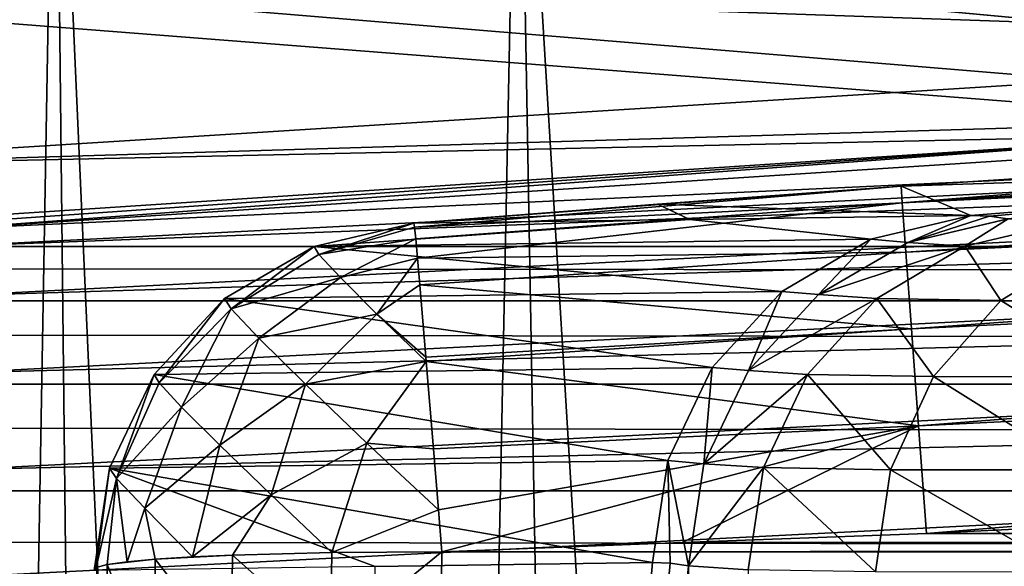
# Model space of a CAD drawing. Header units: millimetres. Extents: x -182 to 217, y -96 to 236.
# Tile 125 of 256: x -91.37 to -88.54, y 12.9 to 14.47. Entities that reach past the tile are written whole.
import ezdxf

# ---------------------------------------------------------------- set-up
doc = ezdxf.new("R2010")
doc.units = ezdxf.units.MM
doc.header["$LTSCALE"] = 52.148148
for name, color, linetype in [('1', 7, 'CONTINUOUS'), ('20', 7, 'CONTINUOUS'), ('204', 7, 'CONTINUOUS'), ('205', 7, 'CONTINUOUS'), ('206', 7, 'CONTINUOUS'), ('211', 7, 'CONTINUOUS'), ('23', 7, 'CONTINUOUS'), ('24', 7, 'CONTINUOUS'), ('27', 7, 'CONTINUOUS'), ('294', 7, 'CONTINUOUS'), ('31', 7, 'CONTINUOUS'), ('313', 7, 'CONTINUOUS'), ('331', 7, 'CONTINUOUS'), ('332', 7, 'CONTINUOUS'), ('333', 7, 'CONTINUOUS'), ('378', 7, 'CONTINUOUS'), ('47', 7, 'CONTINUOUS'), ('50', 7, 'CONTINUOUS'), ('583', 7, 'CONTINUOUS'), ('586', 7, 'CONTINUOUS'), ('6', 7, 'CONTINUOUS'), ('62', 7, 'CONTINUOUS'), ('63', 7, 'CONTINUOUS'), ('68', 7, 'CONTINUOUS')]:
    doc.layers.add(name, color=color, linetype=linetype)

msp = doc.modelspace()

# ---------------------------------------------------------------- linework, layer by layer
at = {"layer": '1', "color": 7, "linetype": 'CONTINUOUS', "true_color": 0xaaaaaa}
for points in [[(20, 13.821, -33.9316), (-170, 13.821, -33.9316), (20, 22.0273, -6.618), (20, 13.821, -33.9316)], [(20, 22.0273, -6.618), (-170, 13.821, -33.9316), (-170, 22.0273, -6.618), (20, 22.0273, -6.618)]]:
    msp.add_3dface(points, dxfattribs=at)
at = {"layer": '20', "color": 7, "linetype": 'CONTINUOUS', "true_color": 0xaaaaaa}
msp.add_3dface([(-89.2768, 12.8922, 106.3447), (-89.4482, 5.2088, 104.6689), (-89.4482, 12.9034, 104.6689), (-89.2768, 12.8922, 106.3447)], dxfattribs=at)
at = {"layer": '204', "color": 7, "linetype": 'CONTINUOUS', "true_color": 0xaaaaaa}
for points in [[(-88.53, 13.9, 104.6376), (-88.6543, 13.8212, 106.2492), (-88.8187, 13.8322, 104.6496), (-88.53, 13.9, 104.6376)], [(-88.53, 13.9, 104.6376), (-88.369, 13.8889, 106.2034), (-88.6543, 13.8212, 106.2492), (-88.53, 13.9, 104.6376)], [(-88.369, 13.8889, 106.2034), (-88.3048, 13.8152, 107.8219), (-88.6543, 13.8212, 106.2492), (-88.369, 13.8889, 106.2034)], [(-88.8187, 13.8322, 104.6496), (-88.6543, 13.8212, 106.2492), (-89.0748, 13.6827, 104.6595), (-88.8187, 13.8322, 104.6496)], [(-88.6543, 13.8212, 106.2492), (-88.9075, 13.6716, 106.2893), (-89.0748, 13.6827, 104.6595), (-88.6543, 13.8212, 106.2492)], [(-88.6543, 13.8212, 106.2492), (-88.5514, 13.6656, 107.8917), (-88.9075, 13.6716, 106.2893), (-88.6543, 13.8212, 106.2492)], [(-88.3048, 13.8152, 107.8219), (-88.5514, 13.6656, 107.8917), (-88.6543, 13.8212, 106.2492), (-88.3048, 13.8152, 107.8219)], [(-88.3048, 13.8152, 107.8219), (-88.0117, 13.665, 109.4402), (-88.5514, 13.6656, 107.8917), (-88.3048, 13.8152, 107.8219)], [(-89.0748, 13.6827, 104.6595), (-88.9075, 13.6716, 106.2893), (-89.2758, 13.4645, 104.6663), (-89.0748, 13.6827, 104.6595)], [(-88.9075, 13.6716, 106.2893), (-89.1062, 13.4534, 106.3202), (-89.2758, 13.4645, 104.6663), (-88.9075, 13.6716, 106.2893)], [(-88.9075, 13.6716, 106.2893), (-88.7449, 13.4474, 107.9462), (-89.1062, 13.4534, 106.3202), (-88.9075, 13.6716, 106.2893)], [(-88.5514, 13.6656, 107.8917), (-88.7449, 13.4474, 107.9462), (-88.9075, 13.6716, 106.2893), (-88.5514, 13.6656, 107.8917)], [(-88.5514, 13.6656, 107.8917), (-88.1974, 13.4467, 109.5176), (-88.7449, 13.4474, 107.9462), (-88.5514, 13.6656, 107.8917)], [(-88.0117, 13.665, 109.4402), (-88.1974, 13.4467, 109.5176), (-88.5514, 13.6656, 107.8917), (-88.0117, 13.665, 109.4402)], [(-89.2758, 13.4645, 104.6663), (-89.1062, 13.4534, 106.3202), (-89.4041, 13.1968, 104.6696), (-89.2758, 13.4645, 104.6663)], [(-89.1062, 13.4534, 106.3202), (-89.2331, 13.1857, 106.3392), (-89.4041, 13.1968, 104.6696), (-89.1062, 13.4534, 106.3202)], [(-89.1062, 13.4534, 106.3202), (-88.8684, 13.1798, 107.9807), (-89.2331, 13.1857, 106.3392), (-89.1062, 13.4534, 106.3202)], [(-88.7449, 13.4474, 107.9462), (-88.8684, 13.1798, 107.9807), (-89.1062, 13.4534, 106.3202), (-88.7449, 13.4474, 107.9462)], [(-88.7449, 13.4474, 107.9462), (-88.3157, 13.179, 109.5671), (-88.8684, 13.1798, 107.9807), (-88.7449, 13.4474, 107.9462)], [(-88.1974, 13.4467, 109.5176), (-88.3157, 13.179, 109.5671), (-88.7449, 13.4474, 107.9462), (-88.1974, 13.4467, 109.5176)], [(-89.2331, 13.1857, 106.3392), (-89.4482, 12.9034, 104.6689), (-89.4041, 13.1968, 104.6696), (-89.2331, 13.1857, 106.3392)], [(-89.2768, 12.8922, 106.3447), (-89.4482, 12.9034, 104.6689), (-89.2331, 13.1857, 106.3392), (-89.2768, 12.8922, 106.3447)], [(-88.9109, 12.8864, 107.9922), (-89.2768, 12.8922, 106.3447), (-89.2331, 13.1857, 106.3392), (-88.9109, 12.8864, 107.9922)], [(-88.8684, 13.1798, 107.9807), (-88.9109, 12.8864, 107.9922), (-89.2331, 13.1857, 106.3392), (-88.8684, 13.1798, 107.9807)], [(-88.3561, 12.8857, 109.5843), (-88.9109, 12.8864, 107.9922), (-88.8684, 13.1798, 107.9807), (-88.3561, 12.8857, 109.5843)], [(-88.3157, 13.179, 109.5671), (-88.3561, 12.8857, 109.5843), (-88.8684, 13.1798, 107.9807), (-88.3157, 13.179, 109.5671)]]:
    msp.add_3dface(points, dxfattribs=at)
at = {"layer": '205', "color": 7, "linetype": 'CONTINUOUS', "true_color": 0xaaaaaa}
for points in [[(-88.6372, 13.9097, 102.257), (-88.8187, 13.8322, 104.6496), (-88.925, 13.8413, 102.2696), (-88.6372, 13.9097, 102.257)], [(-88.6372, 13.9097, 102.257), (-88.584, 13.9078, 103.4309), (-88.8187, 13.8322, 104.6496), (-88.6372, 13.9097, 102.257)], [(-88.584, 13.9078, 103.4309), (-88.5308, 13.9002, 104.6204), (-88.8187, 13.8322, 104.6496), (-88.584, 13.9078, 103.4309)], [(-88.5308, 13.9002, 104.6204), (-88.53, 13.9, 104.6376), (-88.8187, 13.8322, 104.6496), (-88.5308, 13.9002, 104.6204)], [(-88.925, 13.8413, 102.2696), (-89.0748, 13.6827, 104.6595), (-89.1802, 13.6914, 102.2809), (-88.925, 13.8413, 102.2696)], [(-88.8187, 13.8322, 104.6496), (-89.0748, 13.6827, 104.6595), (-88.925, 13.8413, 102.2696), (-88.8187, 13.8322, 104.6496)], [(-89.1802, 13.6914, 102.2809), (-89.2758, 13.4645, 104.6663), (-89.3803, 13.4733, 102.2897), (-89.1802, 13.6914, 102.2809)], [(-89.0748, 13.6827, 104.6595), (-89.2758, 13.4645, 104.6663), (-89.1802, 13.6914, 102.2809), (-89.0748, 13.6827, 104.6595)], [(-89.3803, 13.4733, 102.2897), (-89.4041, 13.1968, 104.6696), (-89.5079, 13.2062, 102.2955), (-89.3803, 13.4733, 102.2897)], [(-89.2758, 13.4645, 104.6663), (-89.4041, 13.1968, 104.6696), (-89.3803, 13.4733, 102.2897), (-89.2758, 13.4645, 104.6663)], [(-89.5517, 12.9133, 102.2976), (-89.5079, 13.2062, 102.2955), (-89.5009, 12.9112, 103.4617), (-89.5517, 12.9133, 102.2976)], [(-89.4041, 13.1968, 104.6696), (-89.4482, 12.9034, 104.6689), (-89.5079, 13.2062, 102.2955), (-89.4041, 13.1968, 104.6696)], [(-89.5079, 13.2062, 102.2955), (-89.4482, 12.9034, 104.6689), (-89.5009, 12.9112, 103.4617), (-89.5079, 13.2062, 102.2955)]]:
    msp.add_3dface(points, dxfattribs=at)
at = {"layer": '206', "color": 7, "linetype": 'CONTINUOUS', "true_color": 0xaaaaaa}
for points in [[(-88.925, 13.8413, 102.2696), (-90.5245, 13.8205, 65.5126), (-89.4444, 13.898, 83.7146), (-88.925, 13.8413, 102.2696)], [(-90.5245, 13.8205, 65.5126), (-90.2374, 13.8872, 65.5001), (-89.4444, 13.898, 83.7146), (-90.5245, 13.8205, 65.5126)], [(-88.6372, 13.9097, 102.257), (-88.925, 13.8413, 102.2696), (-89.4444, 13.898, 83.7146), (-88.6372, 13.9097, 102.257)], [(-88.925, 13.8413, 102.2696), (-89.1802, 13.6914, 102.2809), (-90.5245, 13.8205, 65.5126), (-88.925, 13.8413, 102.2696)], [(-90.5245, 13.8205, 65.5126), (-89.1802, 13.6914, 102.2809), (-90.7817, 13.6712, 65.524), (-90.5245, 13.8205, 65.5126)], [(-90.7817, 13.6712, 65.524), (-89.3803, 13.4733, 102.2897), (-90.9836, 13.4527, 65.5329), (-90.7817, 13.6712, 65.524)], [(-89.1802, 13.6914, 102.2809), (-89.3803, 13.4733, 102.2897), (-90.7817, 13.6712, 65.524), (-89.1802, 13.6914, 102.2809)], [(-89.3803, 13.4733, 102.2897), (-89.5079, 13.2062, 102.2955), (-90.9836, 13.4527, 65.5329), (-89.3803, 13.4733, 102.2897)], [(-90.9836, 13.4527, 65.5329), (-89.5079, 13.2062, 102.2955), (-91.1124, 13.1844, 65.5387), (-90.9836, 13.4527, 65.5329)], [(-89.5079, 13.2062, 102.2955), (-89.5517, 12.9133, 102.2976), (-91.1124, 13.1844, 65.5387), (-89.5079, 13.2062, 102.2955)], [(-91.1565, 12.8904, 65.5408), (-91.1124, 13.1844, 65.5387), (-90.3488, 12.9016, 84.0407), (-91.1565, 12.8904, 65.5408)], [(-91.1124, 13.1844, 65.5387), (-89.5517, 12.9133, 102.2976), (-90.3488, 12.9016, 84.0407), (-91.1124, 13.1844, 65.5387)]]:
    msp.add_3dface(points, dxfattribs=at)
at = {"layer": '211', "color": 7, "linetype": 'CONTINUOUS', "true_color": 0xaaaaaa}
for points in [[(-91.5873, 13.8702, 34.5028), (-86.519, 14.1978, 34.5016), (-80.5324, 14.3815, 34.8093), (-91.5873, 13.8702, 34.5028)], [(-91.5835, 13.8207, 34.8112), (-91.5873, 13.8702, 34.5028), (-80.5324, 14.3815, 34.8093), (-91.5835, 13.8207, 34.8112)], [(-80.5288, 14.2395, 35.088), (-91.5835, 13.8207, 34.8112), (-80.5324, 14.3815, 34.8093), (-80.5288, 14.2395, 35.088)], [(-91.5726, 13.6788, 35.0891), (-91.5835, 13.8207, 34.8112), (-80.5288, 14.2395, 35.088), (-91.5726, 13.6788, 35.0891)], [(-80.5232, 14.0183, 35.3091), (-91.5726, 13.6788, 35.0891), (-80.5288, 14.2395, 35.088), (-80.5232, 14.0183, 35.3091)], [(-91.5557, 13.4583, 35.3097), (-91.5726, 13.6788, 35.0891), (-80.5232, 14.0183, 35.3091), (-91.5557, 13.4583, 35.3097)], [(-80.5162, 13.7397, 35.4511), (-91.5557, 13.4583, 35.3097), (-80.5232, 14.0183, 35.3091), (-80.5162, 13.7397, 35.4511)], [(-91.5344, 13.1807, 35.4512), (-91.5557, 13.4583, 35.3097), (-80.5162, 13.7397, 35.4511), (-91.5344, 13.1807, 35.4512)], [(-80.5085, 13.4309, 35.5), (-91.5344, 13.1807, 35.4512), (-80.5162, 13.7397, 35.4511), (-80.5085, 13.4309, 35.5)], [(-80.5085, 13.4309, 35.5), (-91.5108, 12.8731, 35.5), (-91.5344, 13.1807, 35.4512), (-80.5085, 13.4309, 35.5)]]:
    msp.add_3dface(points, dxfattribs=at)
at = {"layer": '23', "color": 7, "linetype": 'CONTINUOUS', "true_color": 0xaaaaaa}
for points in [[(-86.7662, 14.0605, 101.2694), (-88.584, 13.9078, 103.4309), (-88.6372, 13.9097, 102.257), (-86.7662, 14.0605, 101.2694)], [(-88.5308, 13.9002, 104.6204), (-88.584, 13.9078, 103.4309), (-86.7662, 14.0605, 101.2694), (-88.5308, 13.9002, 104.6204)]]:
    msp.add_3dface(points, dxfattribs=at)
at = {"layer": '24', "color": 7, "linetype": 'CONTINUOUS', "true_color": 0xaaaaaa}
for points in [[(-86.519, 14.1978, 34.5016), (-91.5873, 13.8702, 34.5028), (-87.9014, 14.1434, 20.8119), (-86.519, 14.1978, 34.5016)], [(-91.8749, 13.8668, 27.8998), (-92.1609, 13.8634, 21.3342), (-87.9014, 14.1434, 20.8119), (-91.8749, 13.8668, 27.8998)], [(-91.5873, 13.8702, 34.5028), (-91.8749, 13.8668, 27.8998), (-87.9014, 14.1434, 20.8119), (-91.5873, 13.8702, 34.5028)]]:
    msp.add_3dface(points, dxfattribs=at)
at = {"layer": '27', "color": 7, "linetype": 'CONTINUOUS', "true_color": 0xaaaaaa}
for points in [[(-137, 12.463, -26.2877), (-52.5, 11.111, -30.7877), (-133.4124, 18.6753, -5.611), (-137, 12.463, -26.2877)], [(-133.4124, 18.6753, -5.611), (-52.5, 11.111, -30.7877), (-73.2577, 13.9845, -21.2236), (-133.4124, 18.6753, -5.611)]]:
    msp.add_3dface(points, dxfattribs=at)
at = {"layer": '294', "color": 7, "linetype": 'CONTINUOUS', "true_color": 0xaaaaaa}
for points in [[(-133.3329, 18.7144, -5.3164), (-133.4124, 18.6753, -5.611), (-73.1782, 14.0236, -20.929), (-133.3329, 18.7144, -5.3164)], [(-133.2609, 18.6592, -5.0224), (-133.3329, 18.7144, -5.3164), (-73.1063, 13.9684, -20.6351), (-133.2609, 18.6592, -5.0224)], [(-133.3329, 18.7144, -5.3164), (-73.1782, 14.0236, -20.929), (-73.1063, 13.9684, -20.6351), (-133.3329, 18.7144, -5.3164)], [(-133.4124, 18.6753, -5.611), (-73.2577, 13.9845, -21.2236), (-73.1782, 14.0236, -20.929), (-133.4124, 18.6753, -5.611)], [(-133.2032, 18.5149, -4.757), (-133.2609, 18.6592, -5.0224), (-73.0486, 13.8241, -20.3696), (-133.2032, 18.5149, -4.757)], [(-133.2609, 18.6592, -5.0224), (-73.1063, 13.9684, -20.6351), (-73.0486, 13.8241, -20.3696), (-133.2609, 18.6592, -5.0224)], [(-133.1654, 18.2951, -4.5451), (-133.2032, 18.5149, -4.757), (-73.0108, 13.6043, -20.1577), (-133.1654, 18.2951, -4.5451)], [(-133.2032, 18.5149, -4.757), (-73.0486, 13.8241, -20.3696), (-73.0108, 13.6043, -20.1577), (-133.2032, 18.5149, -4.757)], [(-133.1509, 18.0207, -4.4068), (-133.1654, 18.2951, -4.5451), (-72.9963, 13.3299, -20.0195), (-133.1509, 18.0207, -4.4068)], [(-133.1654, 18.2951, -4.5451), (-73.0108, 13.6043, -20.1577), (-72.9963, 13.3299, -20.0195), (-133.1654, 18.2951, -4.5451)], [(-73.0065, 13.0268, -19.9679), (-133.1612, 17.7176, -4.3553), (-133.1509, 18.0207, -4.4068), (-73.0065, 13.0268, -19.9679)], [(-73.0065, 13.0268, -19.9679), (-133.1509, 18.0207, -4.4068), (-72.9963, 13.3299, -20.0195), (-73.0065, 13.0268, -19.9679)]]:
    msp.add_3dface(points, dxfattribs=at)
at = {"layer": '31', "color": 7, "linetype": 'CONTINUOUS', "true_color": 0xaaaaaa}
for points in [[(-86.6389, 14.4019, 17.7101), (-92.3913, 14.6005, 15.4716), (-86.925, 14.9511, 14.8086), (-86.6389, 14.4019, 17.7101)], [(-92.2774, 14.0483, 18.3798), (-92.3913, 14.6005, 15.4716), (-86.6389, 14.4019, 17.7101), (-92.2774, 14.0483, 18.3798)], [(-86.2947, 14.2275, 20.6523), (-92.2774, 14.0483, 18.3798), (-86.6389, 14.4019, 17.7101), (-86.2947, 14.2275, 20.6523)], [(-86.2947, 14.2275, 20.6523), (-87.9014, 14.1434, 20.8119), (-92.2774, 14.0483, 18.3798), (-86.2947, 14.2275, 20.6523)], [(-87.9014, 14.1434, 20.8119), (-92.1609, 13.8634, 21.3342), (-92.2774, 14.0483, 18.3798), (-87.9014, 14.1434, 20.8119)]]:
    msp.add_3dface(points, dxfattribs=at)
at = {"layer": '313', "color": 7, "linetype": 'CONTINUOUS', "true_color": 0xaaaaaa}
for points in [[(-61.2349, 12.997, 64.5), (-88.7651, 12.997, 64.5), (-89.4663, 12.9708, 64.4997), (-61.2349, 12.997, 64.5)], [(-61.2349, 12.997, 64.5), (-89.4663, 12.9708, 64.4997), (-60.5337, 12.9708, 64.4997), (-61.2349, 12.997, 64.5)], [(-89.4663, 12.9708, 64.4997), (-90.1575, 12.9437, 64.4986), (-60.5337, 12.9708, 64.4997), (-89.4663, 12.9708, 64.4997)], [(-60.5337, 12.9708, 64.4997), (-90.1575, 12.9437, 64.4986), (-59.8425, 12.9437, 64.4986), (-60.5337, 12.9708, 64.4997)], [(-90.1575, 12.9437, 64.4986), (-90.1592, 12.794, 64.4792), (-59.8425, 12.9437, 64.4986), (-90.1575, 12.9437, 64.4986)], [(-59.8425, 12.9437, 64.4986), (-90.1592, 12.794, 64.4792), (-59.8408, 12.794, 64.4792), (-59.8425, 12.9437, 64.4986)]]:
    msp.add_3dface(points, dxfattribs=at)
at = {"layer": '331', "color": 7, "linetype": 'CONTINUOUS', "true_color": 0xaaaaaa}
for points in [[(-90.8741, 12.9293, 64.8007), (-90.9814, 12.9225, 64.9314), (-90.7587, 12.9344, 64.6993), (-90.8741, 12.9293, 64.8007)], [(-90.7587, 12.9344, 64.6993), (-90.9814, 12.9225, 64.9314), (-90.7626, 12.6424, 64.6474), (-90.7587, 12.9344, 64.6993)], [(-90.7587, 12.9344, 64.6993), (-90.7626, 12.6424, 64.6474), (-90.4771, 12.684, 64.5035), (-90.7587, 12.9344, 64.6993)], [(-90.4731, 12.9418, 64.5497), (-90.7587, 12.9344, 64.6993), (-90.4771, 12.684, 64.5035), (-90.4731, 12.9418, 64.5497)], [(-90.1592, 12.794, 64.4792), (-90.1575, 12.9437, 64.4986), (-90.4771, 12.684, 64.5035), (-90.1592, 12.794, 64.4792)], [(-90.1575, 12.9437, 64.4986), (-90.4731, 12.9418, 64.5497), (-90.4771, 12.684, 64.5035), (-90.1575, 12.9437, 64.4986)], [(-91.1187, 12.9073, 65.222), (-91.1506, 12.899, 65.3801), (-91.1226, 12.4891, 65.1478), (-91.1187, 12.9073, 65.222)], [(-91.1187, 12.9073, 65.222), (-91.1226, 12.4891, 65.1478), (-90.9852, 12.5751, 64.8698), (-91.1187, 12.9073, 65.222)], [(-91.0618, 12.9153, 65.0711), (-91.1187, 12.9073, 65.222), (-90.9814, 12.9225, 64.9314), (-91.0618, 12.9153, 65.0711)], [(-90.9814, 12.9225, 64.9314), (-91.1187, 12.9073, 65.222), (-90.9852, 12.5751, 64.8698), (-90.9814, 12.9225, 64.9314)], [(-90.9814, 12.9225, 64.9314), (-90.9852, 12.5751, 64.8698), (-90.7626, 12.6424, 64.6474), (-90.9814, 12.9225, 64.9314)]]:
    msp.add_3dface(points, dxfattribs=at)
at = {"layer": '332', "color": 7, "linetype": 'CONTINUOUS', "true_color": 0xaaaaaa}
for points in [[(-90.2374, 13.8872, 65.5001), (-90.5245, 13.8205, 65.5126), (-90.5106, 13.7977, 65.2691), (-90.2374, 13.8872, 65.5001)], [(-90.2359, 13.8762, 65.3489), (-90.2374, 13.8872, 65.5001), (-90.5106, 13.7977, 65.2691), (-90.2359, 13.8762, 65.3489)], [(-90.2325, 13.8425, 65.2009), (-90.2359, 13.8762, 65.3489), (-90.5106, 13.7977, 65.2691), (-90.2325, 13.8425, 65.2009)], [(-90.4489, 13.7315, 65.0415), (-90.2325, 13.8425, 65.2009), (-90.5106, 13.7977, 65.2691), (-90.4489, 13.7315, 65.0415)], [(-90.2275, 13.7868, 65.0596), (-90.2325, 13.8425, 65.2009), (-90.4489, 13.7315, 65.0415), (-90.2275, 13.7868, 65.0596)], [(-90.5245, 13.8205, 65.5126), (-90.7817, 13.6712, 65.524), (-90.763, 13.6421, 65.2357), (-90.5245, 13.8205, 65.5126)], [(-90.5106, 13.7977, 65.2691), (-90.5245, 13.8205, 65.5126), (-90.763, 13.6421, 65.2357), (-90.5106, 13.7977, 65.2691)], [(-90.4489, 13.7315, 65.0415), (-90.5106, 13.7977, 65.2691), (-90.763, 13.6421, 65.2357), (-90.4489, 13.7315, 65.0415)], [(-90.3438, 13.6267, 64.8466), (-90.2275, 13.7868, 65.0596), (-90.4489, 13.7315, 65.0415), (-90.3438, 13.6267, 64.8466)], [(-90.2208, 13.7105, 64.9284), (-90.2275, 13.7868, 65.0596), (-90.3438, 13.6267, 64.8466), (-90.2208, 13.7105, 64.9284)], [(-90.6832, 13.5577, 64.9696), (-90.4489, 13.7315, 65.0415), (-90.763, 13.6421, 65.2357), (-90.6832, 13.5577, 64.9696)], [(-90.3438, 13.6267, 64.8466), (-90.4489, 13.7315, 65.0415), (-90.6832, 13.5577, 64.9696), (-90.3438, 13.6267, 64.8466)], [(-90.2032, 13.5031, 64.7081), (-90.2208, 13.7105, 64.9284), (-90.3438, 13.6267, 64.8466), (-90.2032, 13.5031, 64.7081)], [(-90.7817, 13.6712, 65.524), (-90.9836, 13.4527, 65.5329), (-90.9695, 13.429, 65.2722), (-90.7817, 13.6712, 65.524)], [(-90.763, 13.6421, 65.2357), (-90.7817, 13.6712, 65.524), (-90.9695, 13.429, 65.2722), (-90.763, 13.6421, 65.2357)], [(-90.9053, 13.3598, 65.0276), (-90.763, 13.6421, 65.2357), (-90.9695, 13.429, 65.2722), (-90.9053, 13.3598, 65.0276)], [(-90.6832, 13.5577, 64.9696), (-90.763, 13.6421, 65.2357), (-90.9053, 13.3598, 65.0276), (-90.6832, 13.5577, 64.9696)], [(-90.5494, 13.4253, 64.7486), (-90.3438, 13.6267, 64.8466), (-90.6832, 13.5577, 64.9696), (-90.5494, 13.4253, 64.7486)], [(-90.2022, 13.4907, 64.6987), (-90.3438, 13.6267, 64.8466), (-90.5494, 13.4253, 64.7486), (-90.2022, 13.4907, 64.6987)], [(-90.2022, 13.4907, 64.6987), (-90.2032, 13.5031, 64.7081), (-90.3438, 13.6267, 64.8466), (-90.2022, 13.4907, 64.6987)], [(-90.7956, 13.25, 64.8163), (-90.6832, 13.5577, 64.9696), (-90.9053, 13.3598, 65.0276), (-90.7956, 13.25, 64.8163)], [(-90.5494, 13.4253, 64.7486), (-90.6832, 13.5577, 64.9696), (-90.7956, 13.25, 64.8163), (-90.5494, 13.4253, 64.7486)], [(-90.373, 13.2562, 64.5918), (-90.2022, 13.4907, 64.6987), (-90.5494, 13.4253, 64.7486), (-90.373, 13.2562, 64.5918)], [(-90.1815, 13.2394, 64.5603), (-90.2022, 13.4907, 64.6987), (-90.373, 13.2562, 64.5918), (-90.1815, 13.2394, 64.5603)], [(-90.9836, 13.4527, 65.5329), (-91.1124, 13.1844, 65.5387), (-91.0926, 13.1549, 65.2614), (-90.9836, 13.4527, 65.5329)], [(-90.9695, 13.429, 65.2722), (-90.9836, 13.4527, 65.5329), (-91.0926, 13.1549, 65.2614), (-90.9695, 13.429, 65.2722)], [(-90.9053, 13.3598, 65.0276), (-90.9695, 13.429, 65.2722), (-91.0926, 13.1549, 65.2614), (-90.9053, 13.3598, 65.0276)], [(-90.648, 13.1073, 64.6532), (-90.5494, 13.4253, 64.7486), (-90.7956, 13.25, 64.8163), (-90.648, 13.1073, 64.6532)], [(-90.373, 13.2562, 64.5918), (-90.5494, 13.4253, 64.7486), (-90.648, 13.1073, 64.6532), (-90.373, 13.2562, 64.5918)], [(-91.0111, 13.0694, 65.008), (-90.9053, 13.3598, 65.0276), (-91.0926, 13.1549, 65.2614), (-91.0111, 13.0694, 65.008)], [(-90.7956, 13.25, 64.8163), (-90.9053, 13.3598, 65.0276), (-91.0111, 13.0694, 65.008), (-90.7956, 13.25, 64.8163)], [(-90.8741, 12.9293, 64.8007), (-90.7956, 13.25, 64.8163), (-91.0111, 13.0694, 65.008), (-90.8741, 12.9293, 64.8007)], [(-90.8741, 12.9293, 64.8007), (-90.648, 13.1073, 64.6532), (-90.7956, 13.25, 64.8163), (-90.8741, 12.9293, 64.8007)], [(-90.4731, 12.9418, 64.5497), (-90.373, 13.2562, 64.5918), (-90.648, 13.1073, 64.6532), (-90.4731, 12.9418, 64.5497)], [(-90.4731, 12.9418, 64.5497), (-90.1672, 13.0646, 64.5125), (-90.373, 13.2562, 64.5918), (-90.4731, 12.9418, 64.5497)], [(-90.1672, 13.0646, 64.5125), (-90.1815, 13.2394, 64.5603), (-90.373, 13.2562, 64.5918), (-90.1672, 13.0646, 64.5125)], [(-91.1124, 13.1844, 65.5387), (-91.1565, 12.8904, 65.5408), (-91.1506, 12.899, 65.3801), (-91.1124, 13.1844, 65.5387)], [(-91.1124, 13.1844, 65.5387), (-91.1506, 12.899, 65.3801), (-91.0926, 13.1549, 65.2614), (-91.1124, 13.1844, 65.5387)], [(-91.1506, 12.899, 65.3801), (-91.1187, 12.9073, 65.222), (-91.0926, 13.1549, 65.2614), (-91.1506, 12.899, 65.3801)], [(-91.1187, 12.9073, 65.222), (-91.0618, 12.9153, 65.0711), (-91.0926, 13.1549, 65.2614), (-91.1187, 12.9073, 65.222)], [(-91.0618, 12.9153, 65.0711), (-91.0111, 13.0694, 65.008), (-91.0926, 13.1549, 65.2614), (-91.0618, 12.9153, 65.0711)], [(-90.8741, 12.9293, 64.8007), (-90.7587, 12.9344, 64.6993), (-90.648, 13.1073, 64.6532), (-90.8741, 12.9293, 64.8007)], [(-90.7587, 12.9344, 64.6993), (-90.4731, 12.9418, 64.5497), (-90.648, 13.1073, 64.6532), (-90.7587, 12.9344, 64.6993)], [(-91.0618, 12.9153, 65.0711), (-90.9814, 12.9225, 64.9314), (-91.0111, 13.0694, 65.008), (-91.0618, 12.9153, 65.0711)], [(-90.9814, 12.9225, 64.9314), (-90.8741, 12.9293, 64.8007), (-91.0111, 13.0694, 65.008), (-90.9814, 12.9225, 64.9314)], [(-90.4731, 12.9418, 64.5497), (-90.1575, 12.9437, 64.4986), (-90.1672, 13.0646, 64.5125), (-90.4731, 12.9418, 64.5497)]]:
    msp.add_3dface(points, dxfattribs=at)
at = {"layer": '333', "color": 7, "linetype": 'CONTINUOUS', "true_color": 0xaaaaaa}
for points in [[(-90.2374, 13.8872, 65.5001), (-90.2359, 13.8762, 65.3489), (-88.8378, 13.9943, 65.5024), (-90.2374, 13.8872, 65.5001)], [(-90.2374, 13.8872, 65.5001), (-88.8378, 13.9943, 65.5024), (-89.5378, 13.942, 65.502), (-90.2374, 13.8872, 65.5001)], [(-88.8378, 13.9943, 65.5024), (-90.2359, 13.8762, 65.3489), (-88.8343, 13.9461, 65.1928), (-88.8378, 13.9943, 65.5024)], [(-90.2359, 13.8762, 65.3489), (-90.2325, 13.8425, 65.2009), (-88.8343, 13.9461, 65.1928), (-90.2359, 13.8762, 65.3489)], [(-90.2325, 13.8425, 65.2009), (-90.2275, 13.7868, 65.0596), (-88.8343, 13.9461, 65.1928), (-90.2325, 13.8425, 65.2009)], [(-88.8343, 13.9461, 65.1928), (-90.2275, 13.7868, 65.0596), (-88.824, 13.8047, 64.9134), (-88.8343, 13.9461, 65.1928)], [(-90.2275, 13.7868, 65.0596), (-90.2208, 13.7105, 64.9284), (-88.824, 13.8047, 64.9134), (-90.2275, 13.7868, 65.0596)], [(-88.824, 13.8047, 64.9134), (-90.2208, 13.7105, 64.9284), (-88.8079, 13.584, 64.6916), (-88.824, 13.8047, 64.9134)], [(-90.2208, 13.7105, 64.9284), (-90.2032, 13.5031, 64.7081), (-88.8079, 13.584, 64.6916), (-90.2208, 13.7105, 64.9284)], [(-90.2032, 13.5031, 64.7081), (-90.2022, 13.4907, 64.6987), (-88.8079, 13.584, 64.6916), (-90.2032, 13.5031, 64.7081)], [(-88.8079, 13.584, 64.6916), (-90.2022, 13.4907, 64.6987), (-88.7876, 13.3056, 64.5491), (-88.8079, 13.584, 64.6916)], [(-90.2022, 13.4907, 64.6987), (-90.1815, 13.2394, 64.5603), (-88.7876, 13.3056, 64.5491), (-90.2022, 13.4907, 64.6987)], [(-90.1815, 13.2394, 64.5603), (-90.1672, 13.0646, 64.5125), (-88.7876, 13.3056, 64.5491), (-90.1815, 13.2394, 64.5603)], [(-90.1672, 13.0646, 64.5125), (-90.1575, 12.9437, 64.4986), (-88.7876, 13.3056, 64.5491), (-90.1672, 13.0646, 64.5125)], [(-90.1575, 12.9437, 64.4986), (-89.4663, 12.9708, 64.4997), (-88.7876, 13.3056, 64.5491), (-90.1575, 12.9437, 64.4986)], [(-89.4663, 12.9708, 64.4997), (-88.7651, 12.997, 64.5), (-88.7876, 13.3056, 64.5491), (-89.4663, 12.9708, 64.4997)]]:
    msp.add_3dface(points, dxfattribs=at)
at = {"layer": '378', "color": 7, "linetype": 'CONTINUOUS', "true_color": 0xaaaaaa}
for points in [[(-82.6455, 14.3453, 65.5008), (-88.8343, 13.9461, 65.1928), (-79.6253, 14.4434, 65.5003), (-82.6455, 14.3453, 65.5008)], [(-79.6253, 14.4434, 65.5003), (-88.8343, 13.9461, 65.1928), (-79.6244, 14.3945, 65.1912), (-79.6253, 14.4434, 65.5003)], [(-88.8343, 13.9461, 65.1928), (-88.824, 13.8047, 64.9134), (-79.6244, 14.3945, 65.1912), (-88.8343, 13.9461, 65.1928)], [(-79.6244, 14.3945, 65.1912), (-88.824, 13.8047, 64.9134), (-79.6209, 14.2525, 64.9124), (-79.6244, 14.3945, 65.1912)], [(-85.7003, 14.1973, 65.5015), (-88.8343, 13.9461, 65.1928), (-82.6455, 14.3453, 65.5008), (-85.7003, 14.1973, 65.5015)], [(-88.824, 13.8047, 64.9134), (-88.8079, 13.584, 64.6916), (-79.6209, 14.2525, 64.9124), (-88.824, 13.8047, 64.9134)], [(-79.6209, 14.2525, 64.9124), (-88.8079, 13.584, 64.6916), (-79.6155, 14.0314, 64.6911), (-79.6209, 14.2525, 64.9124)], [(-88.8378, 13.9943, 65.5024), (-88.8343, 13.9461, 65.1928), (-85.7003, 14.1973, 65.5015), (-88.8378, 13.9943, 65.5024)], [(-88.8079, 13.584, 64.6916), (-88.7876, 13.3056, 64.5491), (-79.6155, 14.0314, 64.6911), (-88.8079, 13.584, 64.6916)], [(-79.6155, 14.0314, 64.6911), (-88.7876, 13.3056, 64.5491), (-79.6087, 13.7526, 64.549), (-79.6155, 14.0314, 64.6911)], [(-88.7876, 13.3056, 64.5491), (-88.7651, 12.997, 64.5), (-79.6087, 13.7526, 64.549), (-88.7876, 13.3056, 64.5491)], [(-88.7651, 12.997, 64.5), (-79.6011, 13.4436, 64.5), (-79.6087, 13.7526, 64.549), (-88.7651, 12.997, 64.5)]]:
    msp.add_3dface(points, dxfattribs=at)
at = {"layer": '47', "color": 7, "linetype": 'CONTINUOUS', "true_color": 0xaaaaaa}
for points in [[(-133.1612, 17.7176, -4.3553), (-73.0065, 13.0268, -19.9679), (-133.1612, -17.7176, -4.3553), (-133.1612, 17.7176, -4.3553)], [(-73.0065, 13.0268, -19.9679), (-73.0065, -13.0268, -19.9679), (-133.1612, -17.7176, -4.3553), (-73.0065, 13.0268, -19.9679)]]:
    msp.add_3dface(points, dxfattribs=at)
at = {"layer": '50', "color": 7, "linetype": 'CONTINUOUS', "true_color": 0xaaaaaa}
for points in [[(-73.7512, 14.5977, -16.6753), (-113.7606, 17.7176, -6.2911), (-73.7512, -14.5977, -16.6753), (-73.7512, 14.5977, -16.6753)], [(-73.7512, -14.5977, -16.6753), (-113.7606, 17.7176, -6.2911), (-113.7606, -17.7176, -6.2911), (-73.7512, -14.5977, -16.6753)]]:
    msp.add_3dface(points, dxfattribs=at)
at = {"layer": '583', "color": 7, "linetype": 'CONTINUOUS', "true_color": 0xaaaaaa}
for points in [[(-89.5517, 12.9133, 102.2976), (-89.5009, 12.9112, 103.4617), (-90.3902, 3.3211, 83.0924), (-89.5517, 12.9133, 102.2976)], [(-90.3488, 12.9016, 84.0407), (-89.5517, 12.9133, 102.2976), (-90.3902, 3.3211, 83.0924), (-90.3488, 12.9016, 84.0407)], [(-89.5009, 12.9112, 103.4617), (-89.4482, 12.9034, 104.6689), (-90.3902, 3.3211, 83.0924), (-89.5009, 12.9112, 103.4617)], [(-89.4482, 12.9034, 104.6689), (-89.4482, 5.2088, 104.6689), (-90.3902, 3.3211, 83.0924), (-89.4482, 12.9034, 104.6689)]]:
    msp.add_3dface(points, dxfattribs=at)
at = {"layer": '586', "color": 7, "linetype": 'CONTINUOUS', "true_color": 0xaaaaaa}
for points in [[(-86.7662, 14.0605, 101.2694), (-88.8378, 13.9943, 65.5024), (-85.7003, 14.1973, 65.5015), (-86.7662, 14.0605, 101.2694)], [(-86.7662, 14.0605, 101.2694), (-88.6372, 13.9097, 102.257), (-88.8378, 13.9943, 65.5024), (-86.7662, 14.0605, 101.2694)], [(-88.8378, 13.9943, 65.5024), (-88.6372, 13.9097, 102.257), (-89.5378, 13.942, 65.502), (-88.8378, 13.9943, 65.5024)], [(-89.4444, 13.898, 83.7146), (-90.2374, 13.8872, 65.5001), (-89.5378, 13.942, 65.502), (-89.4444, 13.898, 83.7146)], [(-88.6372, 13.9097, 102.257), (-89.4444, 13.898, 83.7146), (-89.5378, 13.942, 65.502), (-88.6372, 13.9097, 102.257)]]:
    msp.add_3dface(points, dxfattribs=at)
at = {"layer": '6', "color": 7, "linetype": 'CONTINUOUS', "true_color": 0xaaaaaa}
for points in [[(-92.1248, 15.6354, 109.4575), (-91.6282, -4.9512, 110.8302), (-91.2683, 15.6347, 111.6521), (-92.1248, 15.6354, 109.4575)], [(-91.6282, -4.9512, 110.8302), (-91.0411, -4.9096, 112.1197), (-91.2683, 15.6347, 111.6521), (-91.6282, -4.9512, 110.8302)], [(-91.2683, 15.6347, 111.6521), (-90.354, -4.87, 113.3593), (-89.9378, 15.6353, 114.0126), (-91.2683, 15.6347, 111.6521)], [(-91.0411, -4.9096, 112.1197), (-90.354, -4.87, 113.3593), (-91.2683, 15.6347, 111.6521), (-91.0411, -4.9096, 112.1197)], [(-90.354, -4.87, 113.3593), (-89.5712, -4.8329, 114.541), (-89.9378, 15.6353, 114.0126), (-90.354, -4.87, 113.3593)], [(-89.9378, 15.6353, 114.0126), (-88.6974, -4.7985, 115.6576), (-88.2666, 15.6363, 116.1471), (-89.9378, 15.6353, 114.0126)], [(-89.5712, -4.8329, 114.541), (-88.6974, -4.7985, 115.6576), (-89.9378, 15.6353, 114.0126), (-89.5712, -4.8329, 114.541)], [(-88.6974, -4.7985, 115.6576), (-87.7383, -4.767, 116.7017), (-88.2666, 15.6363, 116.1471), (-88.6974, -4.7985, 115.6576)]]:
    msp.add_3dface(points, dxfattribs=at)
at = {"layer": '62', "color": 7, "linetype": 'CONTINUOUS', "true_color": 0xaaaaaa}
for points in [[(-91.5108, 3.497, 35.5), (-91.5108, 12.8731, 35.5), (-80.5085, 13.4309, 35.5), (-91.5108, 3.497, 35.5)], [(-69.4805, 13.4306, 35.5), (-91.5108, 3.497, 35.5), (-80.5085, 13.4309, 35.5), (-69.4805, 13.4306, 35.5)], [(-58.4892, 12.8731, 35.5), (-91.5108, 3.497, 35.5), (-69.4805, 13.4306, 35.5), (-58.4892, 12.8731, 35.5)]]:
    msp.add_3dface(points, dxfattribs=at)
at = {"layer": '63', "color": 7, "linetype": 'CONTINUOUS', "true_color": 0xaaaaaa}
msp.add_3dface([(-88.7651, 12.997, 64.5), (-61.2349, 12.997, 64.5), (-79.6011, 13.4436, 64.5), (-88.7651, 12.997, 64.5)], dxfattribs=at)
at = {"layer": '68', "color": 7, "linetype": 'CONTINUOUS', "true_color": 0xaaaaaa}
for points in [[(-170, 13.821, -33.9316), (20, 13.821, -33.9316), (20, 13.665, -34.2812), (-170, 13.821, -33.9316)], [(-170, 13.665, -34.2812), (-170, 13.821, -33.9316), (20, 13.665, -34.2812), (-170, 13.665, -34.2812)], [(-170, 13.4257, -34.5797), (-170, 13.665, -34.2812), (20, 13.4257, -34.5797), (-170, 13.4257, -34.5797)], [(20, 13.4257, -34.5797), (-170, 13.665, -34.2812), (20, 13.665, -34.2812), (20, 13.4257, -34.5797)], [(-170, 13.1188, -34.8079), (-170, 13.4257, -34.5797), (20, 13.1188, -34.8079), (-170, 13.1188, -34.8079)], [(20, 13.1188, -34.8079), (-170, 13.4257, -34.5797), (20, 13.4257, -34.5797), (20, 13.1188, -34.8079)], [(-170, 12.7641, -34.9512), (-170, 13.1188, -34.8079), (20, 12.7641, -34.9512), (-170, 12.7641, -34.9512)], [(20, 12.7641, -34.9512), (-170, 13.1188, -34.8079), (20, 13.1188, -34.8079), (20, 12.7641, -34.9512)]]:
    msp.add_3dface(points, dxfattribs=at)

doc.saveas('drawing.dxf')
